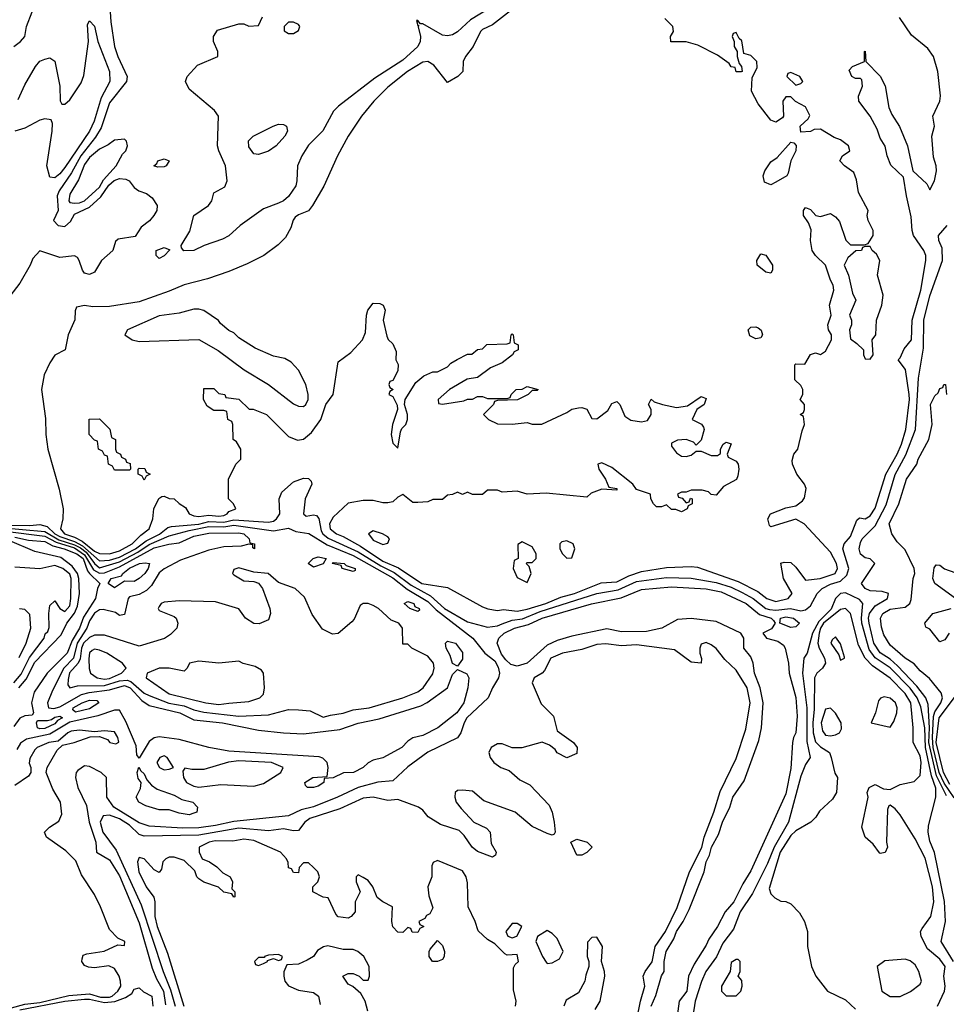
# Model space of a CAD drawing. Header units: inches. Extents: x 2380053 to 2584298, y 380219 to 546618.
# Tile 234 of 256: x 2472749 to 2476476, y 493217 to 497178. Entities that reach past the tile are written whole.
import ezdxf

# ---------------------------------------------------------------- set-up
doc = ezdxf.new("R2010")
doc.units = ezdxf.units.IN
doc.header["$MEASUREMENT"] = 0
doc.layers.add('C4479', color=7, linetype='Continuous')

msp = doc.modelspace()

# ---------------------------------------------------------------- linework, layer by layer
at = {"layer": 'C4479', "color": 2}
for points, elevation in [([(2473110.4, 497250), (2473115.6, 497170), (2473130.3, 497070), (2473143.1, 497030), (2473180.7, 496950), (2473179.1, 496930), (2473110, 496842.9), (2473076.6, 496743.4), (2473054.1, 496705.9), (2472995, 496630), (2472957.4, 496562.6), (2472908, 496490), (2472900.2, 496470), (2472903.6, 496410), (2472884.6, 496370), (2472904, 496350), (2472930, 496345.8), (2472953.6, 496366.4), (2472970, 496396.1), (2473030, 496424), (2473075, 496465), (2473108, 496512), (2473128.4, 496531.6), (2473150, 496538.9), (2473176.4, 496536.4), (2473189.2, 496529.2), (2473210, 496503.1), (2473228, 496490), (2473258.6, 496478.6), (2473281.3, 496461.3), (2473301.5, 496430), (2473300.8, 496410), (2473288.9, 496390), (2473271, 496369), (2473236.9, 496343.1), (2473213.5, 496306.5), (2473144.7, 496295.3), (2473134.6, 496285.4), (2473123, 496250), (2473078, 496210), (2473050, 496162.7), (2473030, 496152.7), (2473010, 496159), (2473001.2, 496170), (2472988.7, 496210), (2472982, 496222), (2472970, 496228.7), (2472910, 496222), (2472830, 496248), (2472802, 496218), (2472791.3, 496190), (2472750, 496118), (2472710, 496066)], 26), ([(2474758.7, 497241.3), (2474650, 497157.2), (2474610, 497139), (2474602.8, 497130), (2474573, 497070), (2474542, 497030), (2474533, 497010), (2474530.6, 496969.4), (2474511.3, 496950), (2474470, 496925.2), (2474414.9, 496994.9), (2474390, 497009.6), (2474370, 497007.8), (2474308.2, 496970), (2474230, 496907), (2474173.4, 496850), (2474124, 496790), (2474070.7, 496710), (2474027.7, 496630), (2473972.3, 496507.7), (2473926.8, 496430), (2473910, 496409.2), (2473870, 496393.2), (2473856.8, 496383.2), (2473848.3, 496371.7), (2473839.9, 496340.1), (2473818, 496302), (2473787.9, 496272.1), (2473730.6, 496229.4), (2473664.5, 496195.5), (2473590, 496165.2), (2473504.7, 496135.3), (2473410, 496111.6), (2473350, 496085.6), (2473230, 496043.6), (2473110, 496024.5), (2473043.2, 496023.2), (2473010, 496028), (2472978, 496022), (2472972.7, 496007.3), (2472971.1, 495971.1), (2472944, 495910), (2472932, 495850), (2472890, 495828), (2472870, 495798), (2472847.7, 495750), (2472836.3, 495690), (2472853.2, 495573.2), (2472854, 495510), (2472862, 495450), (2472908, 495290), (2472923.8, 495210), (2472923, 495170), (2472912.7, 495130), (2472928.9, 495110), (2472970, 495096.8), (2473000.7, 495080.7), (2473050, 495040.8), (2473070, 495030.2), (2473110, 495029.4), (2473150, 495041.1), (2473201.6, 495070), (2473235.7, 495104.3), (2473269.2, 495130), (2473284, 495170), (2473288.9, 495211.1), (2473308.4, 495251.6), (2473320.4, 495259.6), (2473330, 495262), (2473350, 495252), (2473370.9, 495250.9), (2473390, 495232), (2473416, 495216), (2473430.8, 495190), (2473450, 495182), (2473470, 495179.5), (2473510, 495185.2), (2473550, 495180.7), (2473570, 495184.2), (2473582.9, 495190), (2473590, 495199.1), (2473618, 495210), (2473608.7, 495230), (2473588.7, 495250), (2473588.7, 495330), (2473618, 495390), (2473638, 495410), (2473638, 495450), (2473620.4, 495480.4), (2473608, 495490), (2473606, 495550), (2473602, 495562), (2473586, 495570), (2473582, 495602), (2473570, 495606), (2473530, 495606), (2473503.1, 495623.1), (2473488, 495650), (2473490, 495694), (2473530, 495694), (2473550, 495674), (2473574, 495670), (2473578, 495658), (2473630, 495651.3), (2473672, 495612), (2473688, 495612), (2473742, 495590), (2473830, 495502), (2473866.4, 495486.4), (2473890, 495491), (2473922.7, 495517.3), (2473959.5, 495570), (2473980.9, 495630), (2474009.2, 495670), (2474030, 495802), (2474080.4, 495839.6), (2474128, 495890), (2474140.4, 495919.6), (2474144, 495990), (2474149, 496010), (2474170, 496038), (2474196.9, 496036.9), (2474211.3, 496030), (2474218.8, 496010), (2474211.3, 495970), (2474225.4, 495905.4), (2474231.6, 495891.6), (2474250, 495874), (2474263.6, 495843.6), (2474262, 495810), (2474270.9, 495790.9), (2474270, 495766), (2474250, 495726), (2474238, 495722), (2474234, 495710), (2474238, 495698), (2474251, 495690), (2474238, 495682), (2474234, 495670), (2474250, 495662), (2474267.5, 495627.5), (2474268, 495610), (2474248, 495550), (2474242.8, 495510), (2474250, 495474), (2474270, 495454), (2474280.2, 495519.8), (2474286, 495534), (2474302, 495550), (2474308.7, 495570), (2474308.7, 495590), (2474297.2, 495630), (2474299, 495650), (2474342, 495718), (2474374.6, 495745.4), (2474410, 495762), (2474430, 495762), (2474470, 495782), (2474483.1, 495796.9), (2474508.4, 495811.6), (2474550, 495832), (2474567.3, 495832.7), (2474590, 495852), (2474610, 495854), (2474628.4, 495871.6), (2474710, 495874), (2474722, 495878), (2474726, 495910), (2474730, 495914), (2474734, 495910), (2474738, 495878), (2474754, 495870), (2474754, 495850), (2474738, 495842), (2474731.3, 495830), (2474690, 495797.2), (2474642.5, 495777.5), (2474590, 495739.3), (2474548, 495732), (2474478, 495690), (2474432, 495650), (2474434, 495634), (2474450, 495632), (2474534.6, 495645.4), (2474550, 495652), (2474570, 495652), (2474590, 495662), (2474610, 495662), (2474630, 495654), (2474710, 495654), (2474722, 495658), (2474726, 495670), (2474746, 495690), (2474770, 495692), (2474790, 495702), (2474834, 495690), (2474830, 495686), (2474810, 495686), (2474794, 495670), (2474751.1, 495648.9), (2474670, 495646), (2474658, 495642), (2474654, 495630), (2474614, 495590), (2474634, 495570), (2474670, 495552), (2474730, 495551.3), (2474790, 495558), (2474810, 495551.3), (2474848.4, 495551.6), (2474950, 495598), (2474970, 495611.3), (2474996.9, 495616.9), (2475010, 495618), (2475030, 495612), (2475050, 495574), (2475070, 495572), (2475114.6, 495605.4), (2475130, 495634), (2475150, 495642), (2475162, 495630), (2475182.8, 495582.8), (2475207.5, 495567.5), (2475250, 495560.7), (2475274.2, 495565.8), (2475289, 495590), (2475289, 495610), (2475278, 495630), (2475288.4, 495651.6), (2475301, 495641), (2475334, 495630), (2475390, 495618), (2475434.6, 495625.4), (2475490, 495662), (2475510, 495654), (2475502, 495630), (2475472, 495610), (2475454, 495570), (2475491.6, 495551.6), (2475499.6, 495539.6), (2475502, 495530), (2475490, 495486), (2475470, 495466), (2475459, 495479), (2475430, 495489), (2475394, 495486), (2475370, 495474), (2475370, 495462), (2475390, 495436), (2475410, 495422.8), (2475430, 495421), (2475450, 495426), (2475470, 495442), (2475490, 495442), (2475530, 495424.7), (2475555.3, 495424.7), (2475567.3, 495432.7), (2475568, 495450), (2475578, 495470), (2475590, 495478), (2475610, 495472), (2475594, 495430), (2475598, 495418), (2475630, 495402), (2475638, 495390), (2475641, 495370), (2475636.9, 495343.1), (2475631.3, 495328.7), (2475579.6, 495300.4), (2475550, 495266), (2475530, 495268), (2475519, 495279), (2475494, 495286), (2475450, 495286), (2475430, 495278), (2475410, 495278), (2475394, 495270), (2475398, 495258), (2475412.7, 495252.7), (2475430, 495234), (2475442, 495238), (2475447.3, 495252.7), (2475454, 495250), (2475454, 495230), (2475438, 495222), (2475434, 495210), (2475410, 495198), (2475387.3, 495207.3), (2475370, 495208), (2475350, 495226), (2475330, 495218), (2475310, 495218), (2475298, 495230), (2475288, 495250), (2475286, 495270), (2475230, 495288), (2475215.3, 495310), (2475130, 495377.2), (2475090, 495395.3), (2475074, 495390), (2475078, 495370), (2475104.7, 495330), (2475118, 495298), (2475150, 495292), (2475150, 495286), (2475090, 495289), (2475047.1, 495272.9), (2475030, 495258), (2474866.4, 495273.6), (2474790, 495269), (2474750, 495282), (2474690, 495278), (2474670, 495286), (2474630, 495286), (2474610, 495268), (2474570, 495268), (2474550, 495278), (2474530, 495268), (2474510, 495278), (2474490, 495268), (2474470, 495266), (2474450, 495248), (2474410, 495248), (2474390, 495238), (2474350, 495235.3), (2474330, 495235.3), (2474290, 495268), (2474270, 495258), (2474250, 495239), (2474230, 495234), (2474210, 495234), (2474170, 495244), (2474130, 495244), (2474070, 495233.2), (2474010, 495177), (2473994.4, 495150), (2473997.6, 495130), (2474023, 495110), (2474050, 495099.6), (2474119.9, 495059.9), (2474210, 495000.5), (2474272.8, 494972.8), (2474366.4, 494910), (2474470, 494893.4), (2474610, 494815.8), (2474631.8, 494808.2), (2474670, 494802), (2474694.8, 494805.2), (2474750, 494798.5), (2474790, 494806.5), (2474864.5, 494830), (2474924.8, 494855.2), (2474980.9, 494870), (2475087.2, 494912.8), (2475150, 494917.3), (2475199, 494941), (2475250, 494958.5), (2475350, 494974), (2475450, 494978.7), (2475475.3, 494975.3), (2475638, 494918), (2475717.4, 494877.4), (2475753.4, 494850), (2475790, 494838.3), (2475839, 494850), (2475855.3, 494870), (2475821.2, 494930), (2475810, 494992), (2475824, 494996), (2475850, 494994.8), (2475870, 494976), (2475910, 494924), (2475968.7, 494930), (2476029.3, 494950), (2476038, 494970), (2476034, 494990), (2476010, 495036), (2475904, 495150), (2475870, 495169), (2475770, 495138), (2475764, 495144), (2475758, 495170), (2475769.1, 495190.9), (2475830, 495214), (2475870, 495222.8), (2475897.5, 495242.5), (2475905.6, 495254.4), (2475912.1, 495292.1), (2475905.2, 495310), (2475875.1, 495350), (2475857.2, 495390), (2475855.3, 495404.7), (2475862, 495430), (2475879, 495450), (2475895.3, 495524.7), (2475906, 495550), (2475902, 495582), (2475888, 495590), (2475902, 495598), (2475906, 495610), (2475906, 495630), (2475888, 495650), (2475898, 495670), (2475898, 495690), (2475890, 495706), (2475866, 495730), (2475866, 495790), (2475870, 495794), (2475907.3, 495792.7), (2475930, 495831.3), (2475950, 495838), (2475970, 495831.3), (2475990, 495844.7), (2476014, 495890), (2476014, 495910), (2476002, 495930), (2475999, 495950), (2476013.2, 495990), (2476006, 496030), (2476023.7, 496090), (2476020.9, 496110), (2476009.4, 496130), (2475989.4, 496190), (2475949.2, 496230), (2475936, 496250), (2475929.6, 496290), (2475932.1, 496332.1), (2475921.2, 496361.2), (2475902, 496390), (2475902, 496410), (2475910, 496422), (2475930, 496414), (2475950.9, 496390.9), (2475970, 496386), (2476010, 496398), (2476030, 496384.7), (2476046.4, 496366.4), (2476071.1, 496291.1), (2476090, 496272), (2476147.3, 496272.7), (2476162, 496278), (2476182, 496310), (2476182, 496330), (2476162, 496370), (2476158, 496390), (2476162, 496410), (2476123.2, 496483.2), (2476114, 496534), (2476103.1, 496563.1), (2476066, 496590), (2476048, 496610), (2476058, 496630), (2476088, 496650), (2476082, 496670), (2476050, 496695.3), (2476024, 496704), (2475970, 496738), (2475943.6, 496736.4), (2475930, 496728), (2475890, 496726), (2475888, 496750), (2475920.4, 496779.6), (2475927.3, 496792.7), (2475910, 496828), (2475869.1, 496849.1), (2475850, 496868), (2475830, 496868), (2475818, 496850), (2475821, 496790), (2475817.3, 496782.7), (2475790, 496765.2), (2475770, 496773.2), (2475718.9, 496838.9), (2475692.7, 496890), (2475695.3, 496944.7), (2475714.6, 496985.4), (2475714, 497010), (2475690, 497034), (2475662, 497042), (2475652.9, 497092.9), (2475642, 497102), (2475630, 497126), (2475618, 497122), (2475614, 497110), (2475622, 497090), (2475622, 497070), (2475634, 497050), (2475634, 497030), (2475642, 497002), (2475652, 496990), (2475654, 496970), (2475650, 496968), (2475630, 496968.7), (2475626, 496986), (2475610, 496988), (2475602, 497002), (2475555.5, 497035.5), (2475476.2, 497076.2), (2475430, 497089.3), (2475368.4, 497088.4), (2475366, 497110), (2475378, 497130), (2475375.3, 497150), (2475343.1, 497183.1)], 30), ([(2474637, 497223), (2474562, 497178), (2474510, 497129.3), (2474490, 497117.2), (2474470, 497113.2), (2474450, 497116), (2474370, 497161.2), (2474361.2, 497161.2), (2474350, 497175.3), (2474345.4, 497174.6), (2474350, 497154), (2474354, 497154), (2474351.1, 497148.9), (2474360.5, 497110), (2474359.1, 497090), (2474350.6, 497070), (2474290, 497015.1), (2474177.3, 496942.7), (2474030.8, 496830), (2474010.7, 496810), (2473968.5, 496731.5), (2473910, 496672.7), (2473884, 496630), (2473866, 496590), (2473864, 496530), (2473859.1, 496510), (2473830, 496467), (2473810.6, 496450), (2473790, 496439.6), (2473730, 496417.2), (2473636, 496350), (2473590, 496309), (2473565.2, 496294.8), (2473490.9, 496269.1), (2473450, 496249.2), (2473408.7, 496248.7), (2473400.4, 496260.4), (2473398, 496270), (2473432.9, 496327.1), (2473449.2, 496390), (2473509, 496430), (2473521.2, 496450), (2473530, 496482), (2473574.6, 496505.4), (2473584, 496530), (2473576.2, 496590), (2473549.5, 496650), (2473545.1, 496670), (2473549, 496790), (2473532.9, 496812.9), (2473430, 496898), (2473415.3, 496930), (2473422, 496950), (2473464.7, 496995.3), (2473546, 497030), (2473546, 497050), (2473528, 497090), (2473528, 497110), (2473544.7, 497135.3), (2473630, 497162), (2473650, 497162), (2473670, 497152), (2473710, 497154), (2473726, 497190)], 26), ([(2472630, 495146.3), (2472790, 495143.9), (2472830, 495147.8), (2472859.2, 495139.2), (2472890.2, 495110), (2472910, 495099.2), (2472970, 495079.4), (2473001.8, 495061.8), (2473070, 495001.4), (2473110, 495003.4), (2473150, 495015.4), (2473215.4, 495050), (2473258.2, 495081.8), (2473311.6, 495108.4), (2473345.1, 495134.9), (2473360.2, 495139.8), (2473470, 495148.7), (2473510, 495159.1), (2473570, 495157.4), (2473610, 495165.6), (2473750, 495156.5), (2473770, 495161.3), (2473782, 495170), (2473795.6, 495190), (2473792.6, 495250), (2473802.7, 495277.3), (2473850, 495318.7), (2473890, 495334.4), (2473910, 495332.7), (2473921.1, 495321.1), (2473924.4, 495310), (2473896.9, 495250), (2473890.5, 495190.5), (2473900.9, 495180.9), (2473930, 495186.4), (2473943, 495183), (2473951.5, 495171.5), (2473961.9, 495121.9), (2473968.3, 495110), (2473990, 495091.8), (2474110, 495038), (2474201.4, 494981.5), (2474255, 494955), (2474323.7, 494903.7), (2474401.1, 494861.1), (2474456.9, 494810), (2474550, 494756.3), (2474630, 494734.9), (2474670, 494739.7), (2474690, 494747.3), (2474730, 494763), (2474771.5, 494768.5), (2474842.9, 494797.2), (2475070, 494869.4), (2475155.5, 494884.5), (2475230, 494918.6), (2475350, 494934.3), (2475450, 494932.1), (2475550, 494914.4), (2475610, 494895.3), (2475654.2, 494874.2), (2475699, 494850), (2475750, 494810.2), (2475765, 494805), (2475790, 494803), (2475849.5, 494809.5), (2475890, 494799.7), (2475910, 494803.8), (2475930, 494820.3), (2475956.3, 494870), (2475976.9, 494890), (2476010, 494907.9), (2476050, 494919.6), (2476075.9, 494944.1), (2476084.1, 494970), (2476059.7, 495050), (2476065.1, 495070), (2476090, 495099.1), (2476115.5, 495164.5), (2476126.3, 495173.7), (2476150, 495170.5), (2476170, 495182.4), (2476190, 495213.4), (2476232.8, 495350), (2476278.4, 495430), (2476295.7, 495470), (2476313.3, 495530), (2476327.8, 495650), (2476326.6, 495670), (2476311, 495771), (2476282, 495810), (2476290, 495818), (2476306.3, 495853.7), (2476335.1, 495890), (2476338.9, 495970), (2476373.5, 496090), (2476392.8, 496210), (2476392.8, 496230), (2476385.6, 496250), (2476343.7, 496310), (2476338, 496330), (2476334.8, 496385.2), (2476315.1, 496470), (2476304.1, 496544.1), (2476253.1, 496593.1), (2476238.4, 496630), (2476229.6, 496669.6), (2476210, 496702), (2476197.2, 496737.2), (2476169.2, 496790), (2476124.5, 496850), (2476122.7, 496870), (2476139, 496910), (2476136, 496936), (2476130, 496942), (2476110, 496941.2), (2476095.3, 496950), (2476085.2, 496974.8), (2476098, 496990), (2476146, 497010), (2476146, 497050), (2476150, 497052), (2476152, 497010), (2476210.3, 496950.3), (2476230, 496911.3), (2476244.9, 496824.9), (2476256.7, 496796.7), (2476288, 496748), (2476319.1, 496670), (2476340.7, 496570), (2476398, 496518), (2476410, 496494), (2476428.7, 496530), (2476436, 496570), (2476435.1, 496590), (2476424.8, 496624.8), (2476417.2, 496710), (2476428, 496750), (2476422, 496790), (2476449.2, 496850), (2476451.9, 496871.9), (2476442, 496970), (2476423.7, 497030), (2476402, 497062), (2476336.3, 497116.3), (2476287.2, 497187.3)], 26), ([(2472725.2, 497070), (2472752.7, 497090), (2472769.3, 497110), (2472776, 497150), (2472799, 497210)], 26), ([(2472743.3, 496856.7), (2472770, 496916), (2472813.2, 496990), (2472830, 497010.8), (2472850, 497018.8), (2472870, 497024.7), (2472890.6, 497010.6), (2472910.7, 496910), (2472911.3, 496851.3), (2472918, 496838), (2472930, 496838), (2472950, 496856), (2472995.6, 496924.4), (2473006.6, 496953.4), (2473025.2, 497090), (2473022, 497158), (2473030, 497174), (2473050, 497152), (2473062.8, 497090), (2473110.3, 496970), (2473111.6, 496930), (2473076.1, 496863.9), (2473049.1, 496770), (2473030.2, 496730), (2472930, 496583.6), (2472910, 496558.4), (2472890, 496542), (2472870, 496544), (2472858.4, 496590), (2472879.5, 496730), (2472880.4, 496760.4), (2472875.3, 496775.3), (2472850, 496779), (2472830, 496773.2), (2472770, 496741.2), (2472730, 496729.2)], 22), ([(2476476.4, 494056.4), (2476436.4, 494136.4), (2476404.8, 494270), (2476408.5, 494330), (2476403.2, 494423.2), (2476393.3, 494450), (2476357.5, 494497.5), (2476279.3, 494579.3), (2476250, 494606.2), (2476210, 494631), (2476184.5, 494670), (2476165.4, 494750), (2476162.9, 494770), (2476166.6, 494790), (2476190, 494820.2), (2476239.6, 494850), (2476242.7, 494870), (2476218, 494878), (2476170, 494881.1), (2476149.3, 494890), (2476134.5, 494910), (2476188, 494990), (2476169, 495009), (2476150, 495013.2), (2476130, 495028.7), (2476125.6, 495050), (2476130, 495074.8), (2476136.9, 495090), (2476190, 495142.4), (2476233.7, 495226.3), (2476270, 495348), (2476312.7, 495427.3), (2476352.2, 495530), (2476363.9, 495736.1), (2476383.8, 495856.2), (2476385.6, 495970), (2476410, 496066.8), (2476460.9, 496210), (2476458.6, 496258.6), (2476445.2, 496290), (2476444, 496310), (2476479, 496350)], 22), ([(2476507.8, 494047.8), (2476467.2, 494107.2), (2476446.6, 494150), (2476422.8, 494250), (2476419.8, 494290), (2476424.8, 494375.2), (2476430, 494393.7), (2476454, 494430), (2476459.7, 494450), (2476454.5, 494470), (2476407.8, 494527.8), (2476370, 494559.3), (2476346.5, 494586.5), (2476310, 494609.6), (2476250, 494662), (2476224.2, 494704.2), (2476214.9, 494734.9), (2476211.6, 494770), (2476220.7, 494790), (2476250, 494807), (2476310, 494814.4), (2476329.5, 494830), (2476334.6, 494845.4), (2476342.4, 494930), (2476349.5, 494950), (2476347, 494970), (2476310, 495045.2), (2476277.4, 495077.4), (2476256.9, 495110), (2476246.3, 495150), (2476284.7, 495230), (2476315.6, 495330), (2476357, 495390), (2476362.9, 495410), (2476405.1, 495490), (2476418.4, 495550), (2476412.7, 495630), (2476430, 495664.7), (2476443.1, 495676.9), (2476450, 495694), (2476462, 495698), (2476466, 495710), (2476472, 495710), (2476476, 495670)], 18), ([(2472670, 495135.5), (2472850, 495118.9), (2472905.8, 495085.8), (2472970, 495065.6), (2472993.5, 495053.5), (2473015.9, 495035.9), (2473050, 494990.9), (2473070, 494972.8), (2473150, 494997), (2473223.9, 495036.1), (2473270, 495066.4), (2473350, 495102.5), (2473430, 495123.5), (2473510, 495139.4), (2473570, 495137.9), (2473610, 495145), (2473770, 495121.8), (2473830, 495133), (2473859.1, 495119.1), (2473911.4, 495111.4), (2473985.8, 495065.8), (2474090, 495022.8), (2474250, 494932.7), (2474307.1, 494887.1), (2474390, 494837.1), (2474424.2, 494804.2), (2474570.8, 494690.8), (2474619.5, 494630), (2474659.4, 494599.4), (2474673.8, 494573.8), (2474678.4, 494550), (2474674.9, 494530), (2474650.4, 494490), (2474633, 494450), (2474547.6, 494370), (2474536, 494350), (2474523.1, 494310), (2474510, 494289.5), (2474390, 494231.6), (2474310, 494172.3), (2474250, 494116.9), (2474190, 494111.2), (2474110, 494089.8), (2474027.3, 494050), (2473930, 494011.1), (2473880.7, 493999.3), (2473830, 493975.1), (2473610, 493953.3), (2473536.4, 493936.4), (2473470, 493927.6), (2473405.6, 493925.6), (2473270, 493933.7), (2473230, 493947.6), (2473128, 494010), (2473099.5, 494050), (2473098, 494130), (2473077.2, 494150), (2473030, 494174.5), (2473010, 494177), (2472982.3, 494157.7), (2472976.3, 494150), (2472973, 494130), (2472983.1, 494090), (2473017.1, 494017.1), (2473029, 493950), (2473054.9, 493870), (2473058, 493830), (2473110, 493798), (2473150, 493734), (2473230, 493544.9), (2473282.4, 493362.4), (2473299.7, 493319.7), (2473327.3, 493270), (2473335.1, 493215.1)], 22), ([(2472690, 495120.6), (2472850, 495100.5), (2472895.9, 495075.9), (2472970, 495052.9), (2473010, 495025.3), (2473045.7, 494965.7), (2473070, 494951.2), (2473090, 494953), (2473150, 494977.5), (2473290, 495053.5), (2473348.9, 495068.9), (2473390, 495074), (2473450, 495100.2), (2473510, 495112.7), (2473630, 495114), (2473650.8, 495110), (2473672, 495090), (2473674, 495074), (2473694, 495070), (2473694, 495050), (2473686, 495054), (2473686, 495066), (2473670, 495068), (2473639.9, 495060.1), (2473570, 495057.6), (2473510, 495044.8), (2473395.6, 495004.4), (2473330, 494968.5), (2473310, 494952.4), (2473278.5, 494901.5), (2473258.6, 494881.4), (2473230, 494866), (2473190, 494856.3), (2473184.6, 494850), (2473170, 494786), (2473150, 494781.2), (2473134, 494794), (2473085.1, 494805.1), (2473070, 494804.7), (2473050, 494790.9), (2473030, 494759.7), (2473019, 494730), (2472980.4, 494670), (2472965.2, 494610), (2472926.5, 494570), (2472880.9, 494479.1), (2472861.1, 494430), (2472864.9, 494410), (2472886.7, 494406.7), (2472910, 494413.5), (2472997, 494463), (2473028.3, 494471.7), (2473110, 494482.3), (2473170, 494499.8), (2473192.9, 494490), (2473240.1, 494440.1), (2473270, 494419.7), (2473393.4, 494390), (2473450, 494361.3), (2473564.7, 494350), (2473710, 494320.2), (2473810, 494308.9), (2473890, 494305.3), (2474036.6, 494323.4), (2474110, 494348.2), (2474194.9, 494365.1), (2474362, 494418), (2474388.2, 494431.8), (2474469.2, 494490), (2474490, 494544.7), (2474510, 494564.7), (2474546.8, 494546.8), (2474554.8, 494530), (2474550.8, 494490), (2474534.9, 494430), (2474507.3, 494390), (2474430.7, 494330), (2474370, 494299.3), (2474330, 494289), (2474310, 494275.3), (2474286, 494250), (2474210, 494209), (2474170, 494199), (2474150, 494189.2), (2474130, 494169.3), (2474092, 494150), (2474051, 494149), (2474010, 494128.7), (2473974, 494126), (2473972, 494110), (2473950, 494095.3), (2473930, 494089.3), (2473906, 494090), (2473898, 494098), (2473895.3, 494110), (2473928, 494130), (2473986, 494134), (2473989, 494170), (2473985.2, 494190), (2473967.5, 494207.5), (2473952.9, 494212.9), (2473590, 494236), (2473509.8, 494249.8), (2473390, 494282.3), (2473310, 494293.5), (2473290, 494289.7), (2473270, 494274.5), (2473230, 494208), (2473220.7, 494220.7), (2473217, 494257), (2473175.3, 494355.3), (2473150, 494400.5), (2473130, 494400.4), (2473062.8, 494377.2), (2472950, 494352.7), (2472870, 494303.9), (2472775.8, 494284.2), (2472752.4, 494267.6), (2472737, 494243)], 18), ([(2472745.3, 494490), (2472774.9, 494525.1), (2472810, 494593.8), (2472916.1, 494703.9), (2472938.7, 494750), (2472969.9, 494790.1), (2472981.7, 494818.3), (2472989.1, 494870), (2472986.9, 494930), (2472982, 494950), (2472959.5, 494979.5), (2472914.7, 495014.7), (2472810, 495039.2), (2472710, 495081.5)], 14), ([(2472730, 495096.1), (2472784.8, 495084.8), (2472850, 495079.1), (2472881.9, 495061.9), (2472928.2, 495050), (2472978.8, 495030), (2473003.8, 495010), (2473021.6, 494961.6), (2473030.1, 494950.1), (2473071, 494910), (2473061.3, 494890), (2473053.7, 494850), (2473005.9, 494774.1), (2472990.1, 494730), (2472959.8, 494680.2), (2472939.6, 494630), (2472859.5, 494550), (2472807.6, 494472.4), (2472796.9, 494430), (2472804.9, 494390), (2472799.5, 494380.5), (2472770, 494378), (2472750, 494368.4), (2472725.2, 494334.8)], 14), ([(2472725.4, 494510), (2472754.9, 494545.1), (2472788.1, 494611.9), (2472847, 494690), (2472852, 494708), (2472862.7, 494717.3), (2472867.3, 494732.7), (2472865.7, 494790), (2472870, 494821), (2472890, 494841), (2472910.7, 494810), (2472930, 494797.1), (2472950, 494820.5), (2472955.3, 494850), (2472955.7, 494930), (2472950, 494947), (2472922, 494970), (2472890, 494982.9), (2472830, 494968.7), (2472730, 494975.3)], 18), ([(2476512.3, 494850), (2476429.5, 494910), (2476421.6, 494930), (2476427.3, 494972.7), (2476435.3, 494984.7), (2476450, 494984), (2476468.7, 494968.7), (2476510, 494953.7)], 14), ([(2475288.2, 493210), (2475307, 493253), (2475330, 493331.3), (2475341.2, 493350), (2475341.6, 493390), (2475349.6, 493430), (2475379.3, 493480.7), (2475390, 493510.6), (2475417, 493550), (2475441.5, 493598.5), (2475502, 493750), (2475509.7, 493790), (2475523.1, 493816.9), (2475531.6, 493850), (2475559.3, 493900.7), (2475575.6, 493950), (2475605.1, 494010), (2475617, 494050), (2475663, 494117), (2475722, 494278), (2475732.7, 494330), (2475738.7, 494430), (2475726.6, 494490), (2475704.5, 494550), (2475699.3, 494590), (2475690, 494615.3), (2475661.2, 494650), (2475660.9, 494690), (2475649, 494710), (2475550, 494757), (2475450, 494769.7), (2475394.4, 494765.6), (2475331.3, 494730), (2475270, 494717.4), (2475170, 494715.8), (2475110, 494727.1), (2474970, 494698.3), (2474910, 494680.4), (2474870, 494661.5), (2474790.4, 494590), (2474750, 494577.4), (2474723.8, 494583.8), (2474703.5, 494603.5), (2474686.2, 494626.2), (2474669.6, 494670), (2474676.2, 494690), (2474698, 494710), (2474739.3, 494730), (2474795.4, 494744.6), (2474850, 494770.9), (2475048.5, 494828.5), (2475168.1, 494851.9), (2475250, 494885.3), (2475370, 494896.5), (2475510, 494888.8), (2475570, 494877.2), (2475670.4, 494830), (2475724.8, 494784.8), (2475771, 494770), (2475781.1, 494761.1), (2475787.7, 494750), (2475772, 494728), (2475738, 494710), (2475752, 494690), (2475798, 494678), (2475821.4, 494661.4), (2475827.3, 494650), (2475840.4, 494590), (2475843.1, 494550), (2475870, 494452), (2475875.8, 494375.8), (2475870.3, 494310), (2475860.5, 494290), (2475857.1, 494270), (2475850, 494166), (2475830, 494064), (2475690, 493754), (2475657.5, 493702.5), (2475620.5, 493630), (2475586.8, 493590), (2475555.5, 493530), (2475520.3, 493479.7), (2475510, 493455.3), (2475461.4, 493378.6), (2475439.3, 493330), (2475431.8, 493270), (2475400.7, 493230), (2475390.6, 493149.4)], 22), ([(2476504.8, 493390), (2476455.6, 493470), (2476472.4, 493550), (2476468.7, 493631.3), (2476428, 493828), (2476410, 493874), (2476402.4, 493910), (2476404.2, 493935.8), (2476433.6, 494050), (2476433.7, 494086.3), (2476416, 494136), (2476391.6, 494250), (2476389.8, 494330), (2476373.4, 494413.4), (2476358.6, 494450), (2476330, 494488.8), (2476250, 494570.7), (2476190, 494611.7), (2476165, 494645), (2476136.3, 494750), (2476134, 494770), (2476139.7, 494830), (2476126.4, 494846.4), (2476070, 494872.4), (2476050, 494869.7), (2476030, 494849.6), (2476012.9, 494807.1), (2475962.4, 494757.6), (2475938, 494710), (2475916, 494630), (2475902.8, 494610), (2475896.9, 494550), (2475914.6, 494410), (2475914.1, 494274.1), (2475928.4, 494210), (2475910, 494182), (2475890, 494135.1), (2475841.5, 493950), (2475782.9, 493850), (2475756.1, 493783.9), (2475696.7, 493663.3), (2475647.1, 493590), (2475620, 493520), (2475576.7, 493463.3), (2475551.8, 493408.2), (2475508.8, 493350), (2475491.2, 493308.8), (2475465.8, 493230), (2475446.2, 493110)], 26), ([(2472747.2, 494612.7), (2472775.1, 494670), (2472793.6, 494730), (2472790, 494786), (2472770, 494806), (2472748.4, 494808.4)], 22), ([(2476440.7, 493210), (2476468, 493270), (2476471.1, 493290), (2476466, 493330), (2476470.8, 493370), (2476450, 493399.6), (2476400.4, 493440.4), (2476374.5, 493490), (2476372.3, 493510), (2476378, 493522), (2476413.6, 493570), (2476425.1, 493630), (2476419.7, 493690), (2476390, 493805.2), (2476350, 493882.7), (2476290, 493979), (2476270, 494004), (2476250, 494018), (2476244.7, 494015.3), (2476239.6, 494000.4), (2476234.8, 493870), (2476238.8, 493850), (2476230, 493828.7), (2476210, 493824), (2476206.8, 493826.8), (2476182, 493862), (2476149.6, 493890), (2476135.6, 493930), (2476162, 494050), (2476158, 494070), (2476166, 494090), (2476190, 494102), (2476223.6, 494083.6), (2476250, 494082), (2476290, 494102), (2476346.8, 494113.2), (2476370, 494138), (2476374.5, 494190), (2476370, 494217.2), (2476343, 494270), (2476343, 494330), (2476333.6, 494430), (2476310, 494468), (2476250, 494529.7), (2476179.5, 494579.5), (2476149.8, 494609.8), (2476122.2, 494662.2), (2476089.7, 494789.7), (2476070, 494809.5), (2476050, 494806), (2475982.4, 494750), (2475970.2, 494730), (2475965, 494710), (2475959.4, 494670), (2475964.1, 494650), (2475986, 494610), (2475990.2, 494590), (2475978.4, 494570), (2475954.9, 494550), (2475946, 494530), (2475944.6, 494404.6), (2475938.4, 494350), (2475940.5, 494310), (2475950, 494272.7), (2475970, 494252.9), (2476006, 494230), (2476013, 494210), (2476026.8, 494146.8), (2476038, 494130), (2476034, 494070), (2476018, 494042), (2475965.8, 493994.2), (2475950.7, 493970), (2475930.8, 493950), (2475870, 493915.8), (2475850, 493896.3), (2475807.6, 493830), (2475763, 493683), (2475770, 493662), (2475785.4, 493645.4), (2475810, 493632), (2475830, 493631.3), (2475850, 493622), (2475885.4, 493585.4), (2475904.7, 493550), (2475918, 493510), (2475918, 493450), (2475934, 493370), (2475951, 493330), (2475998, 493270), (2476070, 493234.8), (2476110, 493198)], 30), ([(2476487.3, 494710), (2476470, 494684), (2476450, 494675.3), (2476410, 494726), (2476394, 494734), (2476389.4, 494750), (2476421.2, 494790), (2476495.3, 494810)], 14), ([(2475230, 493150.7), (2475245.6, 493230), (2475263.1, 493290), (2475256.9, 493330), (2475264.2, 493350), (2475292.1, 493387.9), (2475304.2, 493450), (2475346, 493510), (2475392.6, 493607.4), (2475443.1, 493750), (2475491.8, 493848.2), (2475501.8, 493890), (2475540.9, 493990), (2475566.2, 494073.8), (2475630, 494206), (2475670, 494324.7), (2475686.6, 494430), (2475674.7, 494490), (2475630, 494562), (2475584.4, 494604.4), (2475550, 494649), (2475530, 494664), (2475510, 494673.2), (2475490, 494666), (2475484.7, 494650), (2475484.7, 494630), (2475491.6, 494608.4), (2475490, 494589), (2475450, 494594), (2475382.7, 494642.7), (2475230, 494662.9), (2475170, 494659.6), (2475106.8, 494666.8), (2475070, 494665.1), (2475010, 494644.5), (2474932, 494630), (2474884.9, 494610), (2474859.5, 494560.5), (2474850, 494549.3), (2474818, 494530), (2474810.7, 494510), (2474846.4, 494426.4), (2474895.9, 494375.9), (2474910, 494318), (2474976, 494270), (2474991.3, 494250), (2474990, 494226), (2474950, 494208.7), (2474910, 494229.2), (2474902, 494242), (2474880.1, 494260.1), (2474850, 494272.3), (2474768.9, 494248.9), (2474730, 494248.7), (2474690, 494265.2), (2474670, 494265.2), (2474644.7, 494250), (2474636, 494230), (2474641, 494210), (2474656, 494190), (2474684.7, 494170), (2474717.5, 494157.5), (2474759.9, 494119.9), (2474800.7, 494100.7), (2474878, 494018), (2474890.8, 493990), (2474898.8, 493950), (2474902, 493910), (2474898, 493902), (2474890, 493898), (2474870, 493904), (2474810, 493932.7), (2474742, 493990), (2474615.5, 494035.5), (2474570, 494074.5), (2474530, 494079.3), (2474510, 494077.2), (2474501, 494070), (2474498.8, 494050), (2474504.9, 494030), (2474524.9, 494004.9), (2474574.8, 493950), (2474626, 493926), (2474640.7, 493910), (2474644.9, 493864.9), (2474664.7, 493830), (2474662, 493818), (2474650.9, 493809.1), (2474590, 493832.7), (2474569.4, 493850), (2474536.3, 493896.3), (2474516.3, 493916.3), (2474441, 493941), (2474391.4, 493971.4), (2474370, 493998), (2474353.2, 494010), (2474270, 494041.2), (2474230, 494037.2), (2474171.2, 494051.2), (2474130, 494046), (2474036.5, 494003.5), (2473915.3, 493964.7), (2473895.3, 493950), (2473870, 493917), (2473850, 493915.1), (2473810, 493923.9), (2473750, 493915.6), (2473630, 493925.8), (2473470, 493898.4), (2473250, 493893.1), (2473230, 493901), (2473190, 493937.4), (2473150, 493962.9), (2473110, 493978.2), (2473084.1, 493975.9), (2473072.9, 493950), (2473083.2, 493910), (2473137.1, 493837.1), (2473236.9, 493616.9), (2473326.2, 493350), (2473356, 493276), (2473373.8, 493210)], 26), ([(2476490, 494101), (2476464, 494150), (2476435, 494270), (2476447.4, 494370), (2476508, 494452)], 14), ([(2472716.2, 493203.8), (2472770, 493218.1), (2472830, 493225.1), (2472946.8, 493253.2), (2473030, 493259.5), (2473073.7, 493246.3), (2473110, 493246), (2473121.1, 493250), (2473143.5, 493270), (2473155.1, 493290), (2473154, 493310), (2473149.2, 493330), (2473130, 493361.2), (2473107.3, 493372.7), (2473050, 493364.5), (2473026.2, 493366.2), (2473010, 493374), (2472999.3, 493390), (2473000.2, 493399.8), (2473004.7, 493415.3), (2473019, 493421), (2473089.3, 493430.7), (2473143.1, 493456.9), (2473170, 493454), (2473172, 493470), (2473144, 493484), (2473110, 493518), (2473074.5, 493610), (2473050, 493659), (2472998, 493738), (2472974.5, 493794.5), (2472934.5, 493834.5), (2472857.2, 493890), (2472848.7, 493910), (2472868.7, 493930), (2472906.5, 493953.5), (2472918, 493982), (2472913.5, 494030), (2472882.6, 494082.6), (2472856, 494150), (2472859, 494170), (2472900.1, 494239.9), (2472920.7, 494259.3), (2472968, 494270), (2473032.7, 494292.7), (2473070, 494294), (2473102, 494282), (2473112, 494270), (2473135.5, 494264.5), (2473148, 494272), (2473144, 494290), (2473130, 494314), (2473090, 494317.2), (2473050, 494313.2), (2472990, 494319.5), (2472955.6, 494315.6), (2472942, 494310), (2472903.8, 494276.2), (2472866, 494270), (2472818.8, 494250), (2472810, 494241.2), (2472790, 494206), (2472787.5, 494187.5), (2472794, 494170), (2472794, 494150), (2472784.7, 494135.3), (2472730, 494097.2)], 22), ([(2474742.7, 493210), (2474745.2, 493230), (2474735.5, 493275.5), (2474735.3, 493364.7), (2474742, 493378), (2474755.3, 493390), (2474750, 493418), (2474710, 493415.3), (2474700.2, 493420.2), (2474660.4, 493460.4), (2474630, 493478), (2474592.9, 493512.9), (2474581.2, 493550), (2474553.2, 493610), (2474550, 493706), (2474544, 493730), (2474530, 493754), (2474430, 493795.3), (2474411.6, 493788.4), (2474406, 493774), (2474406.8, 493730), (2474390.8, 493690), (2474394.4, 493654.4), (2474410, 493606), (2474398, 493582), (2474385.4, 493574.6), (2474378, 493562), (2474354, 493550), (2474358, 493538), (2474374, 493530), (2474358, 493522), (2474350, 493506), (2474327.3, 493507.3), (2474322, 493522), (2474310, 493526), (2474290, 493506), (2474270, 493508), (2474249.4, 493529.4), (2474245.2, 493550), (2474248, 493610), (2474209.5, 493629.5), (2474186.8, 493646.8), (2474168.7, 493690), (2474150, 493715.3), (2474130, 493728), (2474110, 493738), (2474102, 493730), (2474102, 493710), (2474118, 493670), (2474098, 493630), (2474098, 493590), (2474082, 493570), (2474070, 493564), (2474030, 493568.7), (2474020.2, 493580.2), (2473990, 493646), (2473970, 493648), (2473928, 493670), (2473928, 493690), (2473948, 493710), (2473955.3, 493730), (2473948, 493750), (2473930, 493768), (2473910, 493786), (2473890, 493786), (2473872.7, 493767.3), (2473870, 493746), (2473850, 493748), (2473842, 493762), (2473830, 493766), (2473828.4, 493788.4), (2473822, 493802), (2473798, 493830), (2473690, 493876.9), (2473650, 493882), (2473606.4, 493873.6), (2473534.6, 493874.6), (2473511, 493870), (2473471.3, 493850), (2473471.3, 493830), (2473482.8, 493802.8), (2473512, 493790), (2473542, 493770), (2473566, 493746), (2473596, 493730), (2473604.7, 493710), (2473602, 493682), (2473614, 493670), (2473614, 493650), (2473610, 493648), (2473602, 493662), (2473570, 493668), (2473548.9, 493688.9), (2473489.3, 493709.3), (2473470, 493722), (2473462, 493730), (2473454, 493754), (2473410, 493795.3), (2473370, 493808.7), (2473350, 493808.7), (2473336.9, 493803.1), (2473324.7, 493790), (2473319.6, 493760.4), (2473310, 493748), (2473290, 493758), (2473250, 493802), (2473230, 493808), (2473222.8, 493790), (2473228.2, 493750), (2473257.3, 493690), (2473288.6, 493648.6), (2473292.7, 493630), (2473292.4, 493570), (2473302.3, 493530), (2473343.7, 493423.7), (2473409.2, 493210)], 30), ([(2474148.7, 493190), (2474138, 493230), (2474120.4, 493260.4), (2474088.9, 493288.9), (2474070, 493298), (2474048.7, 493330), (2474070, 493342), (2474090, 493342), (2474114, 493330), (2474130, 493314), (2474150, 493314), (2474155.3, 493330), (2474154, 493370), (2474133.2, 493410), (2474108.7, 493430), (2474090, 493438), (2474050, 493438), (2473987.7, 493452.3), (2473970.8, 493449.2), (2473946.4, 493433.6), (2473930.7, 493409.3), (2473905.4, 493394.6), (2473870, 493379), (2473823.6, 493376.4), (2473811.3, 493348.7), (2473811, 493330), (2473816, 493310), (2473830, 493291.3), (2473870, 493274.8), (2473930, 493264.7), (2473950.8, 493250.8), (2473957.3, 493217.3)], 34), ([(2475063.7, 493196.3), (2475084, 493230), (2475102.7, 493330), (2475101.2, 493350), (2475088.7, 493390), (2475092.3, 493450), (2475070, 493488), (2475050, 493486), (2475032.7, 493467.3), (2475031.3, 493410), (2475038, 493390), (2475038, 493370), (2475025.4, 493334.6), (2475022, 493310), (2474996.9, 493263.1), (2474946.4, 493233.6), (2474938, 493210)], 30), ([(2472750, 493194.9), (2472930, 493230.6), (2473010, 493238.5), (2473030, 493238.5), (2473090, 493224.9), (2473131.3, 493228.7), (2473174.7, 493245.3), (2473199.5, 493260.5), (2473210, 493278), (2473230, 493284), (2473247.5, 493267.5), (2473280.5, 493250), (2473284.2, 493210)], 18)]:
    msp.add_lwpolyline(points, dxfattribs=dict(at, elevation=elevation))
for points, elevation in [([(2473850, 497168), (2473830, 497168), (2473812, 497150), (2473812.7, 497132.7), (2473830, 497122), (2473850, 497122), (2473870, 497134), (2473875.3, 497150), (2473870, 497158)], 26), ([(2475850, 496966), (2475838, 496962), (2475834, 496950), (2475870, 496914), (2475890, 496922), (2475898, 496930), (2475886, 496950)], 30), ([(2473710, 496635.3), (2473690, 496638), (2473670, 496666), (2473669.1, 496690.9), (2473688, 496710), (2473768, 496750), (2473790, 496757.3), (2473810, 496756), (2473822, 496750), (2473826, 496730), (2473816, 496710), (2473781, 496670), (2473750, 496649.2)], 22), ([(2473170, 496698), (2473130, 496694), (2473105.2, 496674.8), (2473070, 496657), (2473030, 496624.2), (2473010, 496595.6), (2472985.5, 496534.5), (2472950, 496476), (2472946.3, 496450), (2472950, 496443), (2472970, 496440.2), (2472990, 496441.2), (2473010, 496449.3), (2473070, 496504), (2473085.5, 496534.5), (2473137.2, 496590), (2473162.7, 496637.3), (2473175.3, 496650), (2473182, 496670), (2473178, 496690)], 30), ([(2475770, 496514), (2475744.5, 496524.5), (2475739.3, 496550), (2475745.2, 496570), (2475770, 496606), (2475796, 496624), (2475850, 496684.7), (2475862, 496682), (2475871.3, 496671.3), (2475871, 496651), (2475850.8, 496610), (2475839.6, 496560.4), (2475834, 496550), (2475790, 496524)], 30), ([(2473305.2, 496585.2), (2473288.7, 496590), (2473300.4, 496599.6), (2473304, 496610), (2473330, 496618.8), (2473350.7, 496610), (2473338, 496590), (2473330, 496586)], 26), ([(2473310, 496218), (2473298, 496230), (2473298, 496250), (2473330, 496262), (2473352.7, 496252.7), (2473330, 496228)], 26), ([(2476170, 496266), (2476150, 496266), (2476138, 496262), (2476134, 496250), (2476112, 496248), (2476079.6, 496220.4), (2476064.7, 496190), (2476082.8, 496150), (2476098, 496078), (2476111.3, 496050), (2476086, 495990), (2476094, 495970), (2476094, 495950), (2476086, 495930), (2476090, 495894), (2476116, 495876), (2476142, 495850), (2476142, 495830), (2476150, 495814), (2476170, 495812), (2476182, 495830), (2476178, 495890), (2476192.7, 495910), (2476195.3, 495970), (2476216, 496030), (2476221.2, 496070), (2476199, 496150), (2476209, 496210), (2476195.5, 496235.5), (2476178, 496250)], 30), ([(2475770, 496158), (2475750, 496162), (2475715.3, 496190), (2475714, 496210), (2475730, 496236), (2475750, 496231.3), (2475776, 496190), (2475776, 496170)], 30), ([(2473470, 496014), (2473450, 496013.2), (2473390, 495997.2), (2473310, 495986.6), (2473182, 495930), (2473172, 495910), (2473202, 495890), (2473230, 495884), (2473470, 495891.3), (2473547.7, 495847.7), (2473651.3, 495770), (2473750, 495711), (2473850, 495633.4), (2473870, 495623), (2473890, 495622), (2473899.3, 495630), (2473909.4, 495650), (2473909.4, 495670), (2473899.5, 495710), (2473870, 495768.7), (2473840.2, 495800.2), (2473815.5, 495815.5), (2473770, 495824), (2473696.5, 495856.5), (2473630, 495898), (2473610, 495918), (2473590, 495928), (2473556.4, 495956.4), (2473548.4, 495968.4), (2473490, 496008.7)], 34), ([(2475710, 495894), (2475686, 495906), (2475679, 495930), (2475690, 495941), (2475710, 495942.8), (2475718.5, 495938.5), (2475731.1, 495928.9), (2475736, 495910), (2475730, 495898)], 30), ([(2473130, 495366), (2473122, 495382), (2473106, 495390), (2473102, 495422), (2473090, 495426), (2473082, 495442), (2473066, 495450), (2473062, 495482), (2473050, 495486), (2473028, 495510), (2473028.9, 495571.1), (2473070, 495572), (2473111.1, 495531.1), (2473118, 495498), (2473134, 495490), (2473134, 495450), (2473138, 495438), (2473154, 495430), (2473158, 495418), (2473174, 495410), (2473178, 495398), (2473192.7, 495392.7), (2473194, 495370), (2473190, 495366)], 30), ([(2473250, 495326), (2473242, 495342), (2473226, 495350), (2473226, 495370), (2473230, 495374), (2473252.7, 495372.7), (2473258, 495358), (2473274, 495350), (2473258, 495342)], 30), ([(2474170, 495122), (2474152, 495110), (2474170, 495084), (2474210, 495067.3), (2474230, 495072), (2474236, 495090), (2474230, 495097.2), (2474208, 495110)], 34), ([(2474770, 495078), (2474752.7, 495067.3), (2474754, 495010), (2474738, 495002), (2474734, 494970), (2474750, 494934), (2474790, 494914), (2474806, 494950), (2474798, 494978), (2474786, 494990), (2474790, 494994), (2474810, 494994), (2474826, 495010), (2474826, 495030), (2474810, 495058)], 34), ([(2474950, 495082), (2474930, 495078), (2474922, 495070), (2474922, 495050), (2474932, 495030), (2474950, 495012), (2474970, 495014), (2474982, 495050), (2474975.3, 495070)], 34), ([(2473930, 494975.3), (2473908.7, 494990), (2473928.7, 495010), (2473950, 495018), (2473982, 495010), (2473970, 494989)], 18), ([(2473630, 494972.7), (2473610, 494966), (2473604.7, 494950), (2473610, 494944.7), (2473650, 494921), (2473690, 494918), (2473710, 494911.3), (2473726, 494890), (2473754.8, 494810), (2473757.3, 494790), (2473750, 494764), (2473712.5, 494747.5), (2473690, 494749.5), (2473657.2, 494770), (2473630, 494808.7), (2473537, 494837), (2473390, 494840.9), (2473330, 494835.1), (2473318, 494830), (2473310, 494818), (2473306, 494810), (2473310, 494802), (2473370, 494778), (2473378, 494770), (2473384.7, 494750), (2473381, 494730), (2473355.3, 494704.7), (2473331.6, 494688.4), (2473230, 494658.4), (2473090, 494702.4), (2473050, 494702), (2473030, 494693.5), (2473005.3, 494670), (2472997, 494650), (2472992.4, 494607.6), (2472983.8, 494590), (2472949.1, 494550.9), (2472943.4, 494523.4), (2472942.8, 494502.8), (2472950, 494491), (2472981.8, 494498.2), (2473090, 494499.6), (2473150, 494519), (2473181.2, 494521.2), (2473196.3, 494516.3), (2473250, 494469.3), (2473270, 494459.7), (2473349, 494429), (2473410, 494418.3), (2473450, 494401.6), (2473490, 494392.8), (2473630, 494376.5), (2473750, 494381.6), (2473830, 494402.8), (2473870, 494402), (2473917.3, 494397.3), (2473970, 494372), (2473999, 494381), (2474050, 494388.2), (2474090, 494401.3), (2474154, 494410), (2474290, 494450.3), (2474350, 494474.9), (2474371.6, 494490), (2474410, 494546.8), (2474415.6, 494570), (2474413.6, 494590), (2474390, 494618), (2474326, 494650), (2474310, 494666), (2474290, 494666), (2474288, 494730), (2474274, 494750), (2474243.2, 494763.2), (2474192.3, 494810), (2474170, 494822), (2474150, 494829.3), (2474130.8, 494829.2), (2474118.8, 494821.2), (2474094, 494766), (2474084.5, 494755.5), (2474030.5, 494709.5), (2474006.8, 494706.8), (2473966.6, 494726.6), (2473925.6, 494785.6), (2473894.9, 494854.9), (2473857.2, 494890), (2473790, 494914.5), (2473748, 494950), (2473690, 494956)], 22), ([(2473210, 494918.4), (2473170, 494919), (2473150, 494906.6), (2473130, 494893.2), (2473105.2, 494910), (2473117.2, 494930), (2473159.1, 494940.9), (2473163.7, 494950), (2473190, 494972), (2473230.2, 494990.2), (2473253.7, 494993.7), (2473270.8, 494990), (2473265.5, 494970), (2473252, 494950), (2473230, 494929.6)], 14), ([(2474090, 494958), (2474046, 494970), (2474042, 494982), (2474006, 494990), (2474010, 494994), (2474054, 494990), (2474062, 494982), (2474098, 494970), (2474098, 494962)], 18), ([(2474350, 494798), (2474318, 494810), (2474295.3, 494830), (2474310, 494837.3), (2474334, 494830), (2474338, 494818), (2474356, 494810), (2474356.9, 494803.1)], 18), ([(2475850, 494733.2), (2475806, 494750), (2475809, 494770), (2475830, 494776), (2475860.7, 494770), (2475884.7, 494750), (2475870, 494735.3)], 22), ([(2474510, 494578), (2474490, 494588), (2474480.2, 494620.2), (2474464, 494650), (2474462, 494670), (2474470, 494678), (2474502, 494670), (2474530, 494632), (2474530, 494606)], 18), ([(2476030, 494695.3), (2476016.9, 494683.1), (2476011.3, 494670), (2476043.5, 494623.5), (2476050, 494602), (2476066, 494610), (2476066, 494614), (2476050, 494668)], 34), ([(2473050, 494645.6), (2473039.9, 494640.1), (2473029.3, 494630.7), (2473026.8, 494606.8), (2473028, 494568), (2473034, 494550), (2473061, 494530), (2473090, 494525.4), (2473110, 494528.1), (2473158, 494550), (2473177.2, 494570), (2473162, 494590), (2473099.3, 494630), (2473070, 494642.4)], 26), ([(2473630, 494598), (2473550, 494589.2), (2473470, 494598), (2473432, 494590), (2473422, 494570), (2473410, 494558), (2473350, 494569.2), (2473310, 494569), (2473262, 494550), (2473258, 494530), (2473350, 494466.9), (2473498, 494430), (2473550, 494424), (2473590, 494428.7), (2473670, 494434.9), (2473715.3, 494450), (2473730, 494464.7), (2473733.2, 494490), (2473728.9, 494548.9), (2473722, 494562), (2473696.5, 494576.5), (2473648, 494588)], 26), ([(2472973.2, 494393.2), (2472962.5, 494402.5), (2472963.6, 494410), (2473000.9, 494430), (2473030, 494440.2), (2473059.5, 494439.5), (2473067.7, 494430), (2473030, 494405.3)], 14), ([(2476225.5, 494454.5), (2476210.6, 494449.4), (2476202.4, 494437.6), (2476190.6, 494389.4), (2476174, 494350), (2476250, 494332), (2476265.2, 494354.8), (2476277, 494390), (2476278.4, 494410), (2476271.8, 494430), (2476250, 494449.4)], 34), ([(2476010, 494409), (2475990, 494404), (2475972.2, 494350), (2475978, 494318), (2475990, 494300.4), (2476010, 494297.6), (2476030, 494301.3), (2476046, 494310), (2476054, 494326), (2476052.7, 494350), (2476030, 494389)], 34), ([(2472830, 494325.6), (2472820.7, 494330), (2472816, 494350), (2472821.2, 494358.8), (2472861.4, 494358.5), (2472877.5, 494362.5), (2472890, 494373), (2472910, 494376.5), (2472920.5, 494370), (2472900.7, 494359.3), (2472890, 494345.8), (2472850, 494327.3)], 14), ([(2473330, 494217.2), (2473312, 494210), (2473301, 494190), (2473311, 494170), (2473330, 494160.5), (2473350, 494162.8), (2473368, 494170), (2473342, 494210)], 22), ([(2473430, 493979.3), (2473390, 493986), (2473350, 493999.3), (2473310, 493999.3), (2473256, 494016), (2473228, 494030), (2473218, 494050), (2473234.6, 494085.4), (2473238, 494110), (2473226, 494126), (2473221.2, 494150), (2473228.4, 494171.6), (2473236.3, 494156.3), (2473250, 494144.7), (2473260.7, 494120.7), (2473279.1, 494099.1), (2473302.4, 494082.4), (2473370, 494059.1), (2473401.1, 494041.1), (2473444.7, 494030), (2473464.7, 494010), (2473462, 493990), (2473450, 493986.6)], 18), ([(2473630, 494197.1), (2473589.2, 494190.8), (2473490, 494161.6), (2473441.5, 494161.5), (2473412.7, 494167.3), (2473404.7, 494155.3), (2473407.3, 494130), (2473420.5, 494110), (2473450, 494094.4), (2473470, 494090.4), (2473558, 494102), (2473690, 494095.2), (2473730, 494106), (2473799.5, 494150), (2473809.3, 494170), (2473762, 494190)], 22), ([(2474990, 493818), (2474966, 493870), (2474990, 493882), (2475031.3, 493870), (2475050.8, 493850), (2475030, 493828.7), (2475010, 493818)], 26), ([(2474750, 493542), (2474730, 493542), (2474704.7, 493510), (2474711.6, 493491.6), (2474730, 493484.7), (2474748.4, 493491.6), (2474768, 493530)], 30), ([(2474870, 493514), (2474831.3, 493490), (2474824.7, 493470), (2474851, 493410), (2474866.4, 493386.4), (2474870, 493382), (2474890, 493384.7), (2474920.2, 493399.8), (2474935.3, 493430), (2474910, 493482), (2474890, 493502)], 30), ([(2474430, 493389), (2474409.2, 493389.2), (2474395.3, 493410), (2474395.3, 493430), (2474400.2, 493439.8), (2474430, 493474), (2474450, 493454), (2474457.3, 493430), (2474456, 493410), (2474450, 493398)], 30), ([(2473790, 493418), (2473750, 493415.3), (2473734, 493410), (2473734, 493406), (2473710, 493406), (2473694, 493390), (2473698, 493378), (2473710, 493374), (2473730, 493382), (2473746, 493390), (2473746, 493394), (2473770, 493402), (2473790, 493394), (2473802, 493398), (2473806, 493410)], 34), ([(2475638, 493398), (2475630, 493398), (2475610, 493386), (2475606, 493350), (2475571.3, 493290), (2475572, 493270), (2475590, 493252), (2475630, 493251.3), (2475648.7, 493270), (2475654, 493290), (2475653.2, 493313.2), (2475638, 493330), (2475646, 493350), (2475646, 493390)], 30), ([(2476310, 493399.3), (2476228.3, 493391.7), (2476198, 493370), (2476216, 493270), (2476250, 493248.2), (2476290, 493248.4), (2476331.6, 493268.4), (2476370, 493298), (2476376, 493310), (2476365.2, 493350), (2476350, 493376), (2476330, 493392.3)], 34)]:
    msp.add_lwpolyline(points, close=True, dxfattribs=dict(at, elevation=elevation))

doc.saveas('drawing.dxf')
